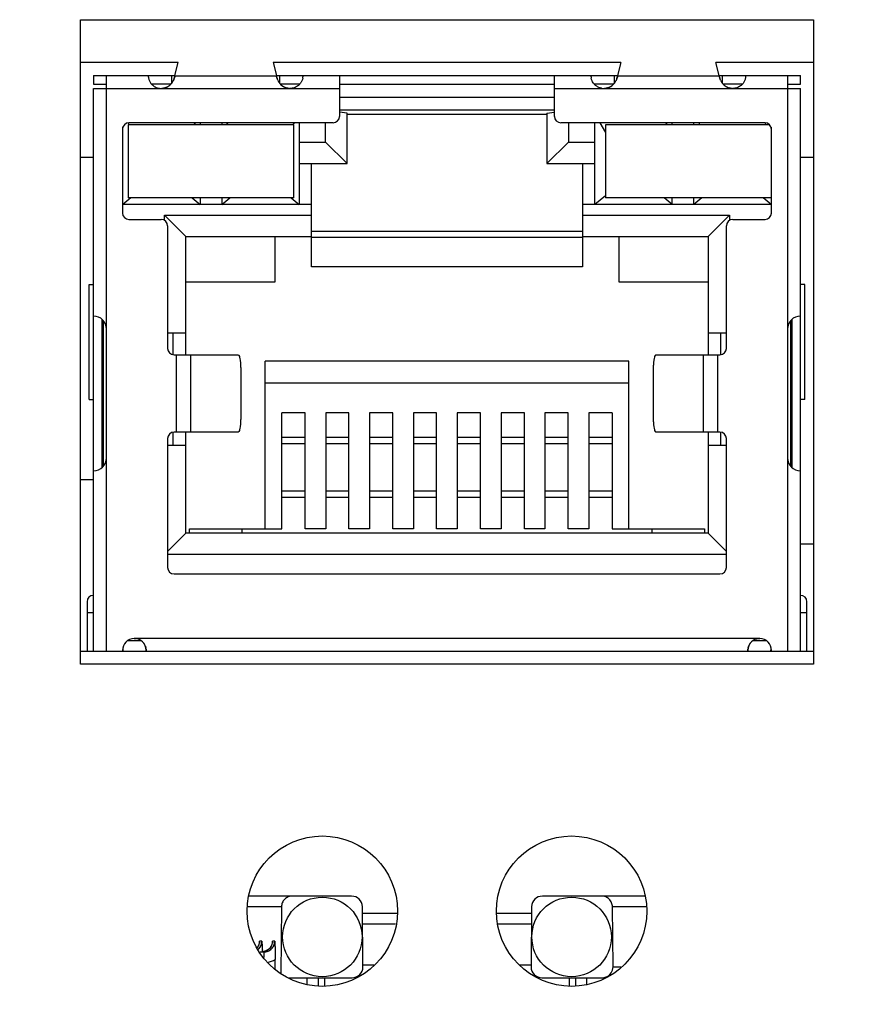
# Model space of a CAD drawing. Extents: x 879 to 1770, y -20 to 610.
# Tile 8 of 24: x 1272 to 1292, y 228 to 251. Entities that reach past the tile are written whole.
import ezdxf

# ---------------------------------------------------------------- set-up
doc = ezdxf.new("R2010")
doc.units = 0
doc.header["$LTSCALE"] = 2
doc.header["$MEASUREMENT"] = 0
doc.header["$PDMODE"] = 3
doc.layers.get('Defpoints').update_dxf_attribs({"linetype": 'CONTINUOUS'})
for name, color, linetype in [('3347099401_HDXF_CONTIN1159', 7, 'CONTINUOUS'), ('3991138000_PDXF_CONTIN1142', 7, 'CONTINUOUS'), ('CHIP-GST5009DXF_CONTIN1161', 7, 'CONTINUOUS'), ('FORM', 7, 'CONTINUOUS'), ('LED1-5_DXF_CONTINUOUS_LINE', 7, 'CONTINUOUS'), ('MT-SDPL003_DXF_CONTINU1152', 7, 'CONTINUOUS'), ('PCB-GIGA_DXF_CONTINUOU1156', 7, 'CONTINUOUS'), ('PW-XRJM-4PORDXF_CONTIN1154', 7, 'CONTINUOUS'), ('RJM_1PORT___DXF_CONTIN1146', 7, 'CONTINUOUS'), ('RJM_1PORT__DDXF_CONTIN1147', 7, 'CONTINUOUS')]:
    doc.layers.add(name, color=color, linetype=linetype)
doc.styles.get("Standard").update_dxf_attribs({"font": 'txt.shx', "width": 0.75, "oblique": 15})
doc.dimstyles.get("Standard").update_dxf_attribs({"dimtxt": 0.18, "dimasz": 0.18, "dimexe": 0.18, "dimexo": 0.0625, "dimgap": 0.09, "dimtad": 0, "dimtih": 1, "dimtoh": 1, "dimdec": 4, "dimzin": 0, "dimdsep": 46, "dimtxsty": 'Standard', "dimcen": 0.09, "dimadec": 0, "dimazin": 0, "dimtfac": 1, "dimtdec": 4, "dimtofl": 0, "dimtmove": 0, "dimatfit": 3, "dimfxl": 1, "dimtolj": 1, "dimtzin": 0, "dimarcsym": 0})

# ---------------------------------------------------------------- blocks, each defined once
blk = doc.blocks.new('*D3')
at = {"layer": 'Defpoints', "color": 0}
for p in [(1340.568, 243.907), (1195.268, 242.107), (1340.568, 134.69)]:
    blk.add_point(p, dxfattribs=at)
at = {"layer": 'FORM', "color": 0, "lineweight": -2}
for p, q in [((1340.568, 243.107), (1340.568, 133.89)), ((1195.268, 241.307), (1195.268, 133.89)), ((1198.268, 134.69), (1337.568, 134.69))]:
    blk.add_line(p, q, dxfattribs=at)
at = {"layer": 'FORM', "color": 0}
for points in [[(1198.268, 135.19), (1198.268, 134.19), (1195.268, 134.69)], [(1337.568, 135.19), (1337.568, 134.19), (1340.568, 134.69)]]:
    blk.add_solid(points, dxfattribs=at)
at = {"layer": 'FORM', "color": 0, "insert": (1267.918, 136.99), "char_height": 3, "attachment_point": 5}
blk.add_mtext('\\A1;145.30', dxfattribs=at)

msp = doc.modelspace()

# ---------------------------------------------------------------- linework, layer by layer
at = {"layer": '3347099401_HDXF_CONTIN1159', "color": 7, "linetype": 'Continuous'}
for p, q in [((1273.898, 247.607), (1274.198, 247.607)), ((1290.648, 247.607), (1290.948, 247.607)), ((1290.648, 238.607), (1290.948, 238.607))]:
    msp.add_line(p, q, dxfattribs=at)
at = {"layer": '3991138000_PDXF_CONTIN1142', "color": 7, "linetype": 'Continuous'}
for p, q in [((1273.898, 250.807), (1290.948, 250.807)), ((1273.898, 235.807), (1273.898, 250.807)), ((1290.948, 250.807), (1290.948, 235.807)), ((1276.165, 249.807), (1273.898, 249.807)), ((1286.465, 249.807), (1278.382, 249.807)), ((1290.948, 249.807), (1288.682, 249.807)), ((1290.948, 235.807), (1273.898, 235.807))]:
    msp.add_line(p, q, dxfattribs=at)
for centre in [(1279.523, 230.057), (1285.323, 230.057)]:
    msp.add_circle(centre, 1.75, dxfattribs=at)
at = {"layer": 'CHIP-GST5009DXF_CONTIN1161', "color": 7, "linetype": 'Continuous'}
msp.add_line((1273.898, 240.107), (1274.198, 240.107), dxfattribs=at)
at = {"layer": 'LED1-5_DXF_CONTINUOUS_LINE', "color": 7, "linetype": 'Continuous'}
for p, q in [((1278.858, 248.357), (1275.008, 248.357)), ((1275.008, 248.357), (1275.008, 246.657)), ((1278.858, 246.657), (1278.858, 248.357)), ((1289.933, 248.357), (1286.113, 248.357)), ((1286.113, 248.357), (1286.113, 246.657)), ((1278.858, 246.657), (1275.008, 246.657)), ((1289.963, 246.657), (1286.113, 246.657))]:
    msp.add_line(p, q, dxfattribs=at)
at = {"layer": 'MT-SDPL003_DXF_CONTINU1152', "color": 7, "linetype": 'Continuous'}
for p, q in [((1280.204, 230.407), (1277.823, 230.407)), ((1287.025, 230.407), (1284.643, 230.407)), ((1278.573, 230.159), (1277.792, 230.159)), ((1278.573, 230.159), (1278.56, 228.603)), ((1280.466, 228.759), (1280.454, 230.159)), ((1284.393, 230.159), (1284.381, 228.759)), ((1287.052, 230.159), (1286.274, 230.159)), ((1286.286, 228.759), (1286.274, 230.159)), ((1280.455, 230.007), (1281.272, 230.007)), ((1283.594, 230.007), (1284.392, 230.007)), ((1281.227, 229.757), (1280.457, 229.757)), ((1284.39, 229.757), (1283.599, 229.757)), ((1278.041, 229.254), (1278.008, 229.206)), ((1278.062, 229.336), (1278.041, 229.254)), ((1278.062, 229.337), (1278.064, 229.355)), ((1278.116, 229.355), (1278.064, 229.355)), ((1278.361, 229.336), (1278.339, 229.254)), ((1278.361, 229.337), (1278.362, 229.355)), ((1278.415, 229.355), (1278.362, 229.355)), ((1278.074, 229.107), (1278.163, 229.107)), ((1278.163, 229.107), (1278.163, 228.975)), ((1278.426, 228.715), (1278.428, 228.933)), ((1280.466, 228.807), (1280.719, 228.807)), ((1284.118, 228.807), (1284.381, 228.807)), ((1286.286, 228.759), (1286.469, 228.759)), ((1278.745, 228.507), (1280.216, 228.507)), ((1279.173, 228.356), (1279.173, 228.507)), ((1279.423, 228.507), (1279.423, 228.321)), ((1279.573, 228.507), (1279.575, 228.307)), ((1284.631, 228.507), (1286.035, 228.507)), ((1285.272, 228.307), (1285.274, 228.507)), ((1285.423, 228.322), (1285.423, 228.507)), ((1285.673, 228.507), (1285.673, 228.361))]:
    msp.add_line(p, q, dxfattribs=at)
msp.add_lwpolyline([(1278.339, 229.254), (1278.29, 229.182), (1278.218, 229.131), (1278.133, 229.108)], dxfattribs=at)
for centre in [(1279.523, 229.457), (1285.323, 229.457)]:
    msp.add_circle(centre, 0.925, dxfattribs=at)
for centre, radius, start, end in [((1280.204, 230.157), 0.25, 0.5121, 90.0147), ((1284.643, 230.157), 0.25, 89.9853, 179.4879), ((1277.814, 229.358), 0.249, 321.931, 337.0731), ((1277.867, 229.357), 0.249, 314.6641, 359.4558), ((1277.815, 229.357), 0.249, 337.1365, 344.9037), ((1277.814, 229.357), 0.249, 344.8612, 359.4237), ((1278.113, 229.358), 0.25, 309.3006, 337.0517), ((1278.114, 229.357), 0.249, 337.1365, 344.9037), ((1278.113, 229.357), 0.249, 344.8612, 359.4237), ((1277.866, 229.358), 0.25, 311.5146, 314.7218), ((1273.079, 228.976), 5.051, 1.4861, 1.9337), ((1278.11, 229.364), 0.257, 281.6446, 285.9941), ((1278.111, 229.359), 0.251, 285.9654, 293.715), ((1278.111, 229.36), 0.253, 293.7396, 309.3118), ((1278.162, 229.361), 0.504, 279.8853, 301.8791), ((1280.216, 228.757), 0.25, 269.9849, 0.4882), ((1284.631, 228.757), 0.25, 179.5117, 270.0151), ((1286.036, 228.757), 0.25, 291.7653, 0.458), ((1286.035, 228.76), 0.253, 270.0681, 291.7419)]:
    msp.add_arc(centre, radius, start, end, dxfattribs=at)
for points, start_tangent, end_tangent in [([(1278.824, 230.407), (1278.73, 230.389), (1278.647, 230.334), (1278.592, 230.252), (1278.573, 230.159)], (-1, 0), (-0.008751, -0.999962)), ([(1286.274, 230.159), (1286.254, 230.254), (1286.199, 230.335), (1286.118, 230.388), (1286.023, 230.407)], (-0.008751, 0.999962), (-1, 0)), ([(1278.116, 229.355), (1278.122, 229.252), (1278.127, 229.146)], (0.065695, -0.99784), (0.033749, -0.99943)), ([(1278.163, 229.107), (1278.259, 229.126), (1278.341, 229.18), (1278.395, 229.26), (1278.415, 229.355)], (1, 0.000208), (0.008951, 0.99996)), ([(1278.415, 229.355), (1278.421, 229.252), (1278.426, 229.146), (1278.428, 229.038), (1278.428, 228.933)], (0.065695, -0.99784), (-0.008755, -0.999962))]:
    msp.add_spline(points, degree=3, dxfattribs=dict(at, start_tangent=start_tangent, end_tangent=end_tangent))
at = {"layer": 'PCB-GIGA_DXF_CONTINUOU1156', "color": 7, "linetype": 'Continuous'}
for p, q in [((1273.898, 236.107), (1274.198, 236.107)), ((1274.873, 236.107), (1275.423, 236.107)), ((1289.423, 236.107), (1289.973, 236.107)), ((1290.648, 236.107), (1290.948, 236.107))]:
    msp.add_line(p, q, dxfattribs=at)
at = {"layer": 'PW-XRJM-4PORDXF_CONTIN1154', "color": 7, "linetype": 'Continuous'}
for p, q in [((1277.648, 238.957), (1277.648, 238.857)), ((1287.198, 238.857), (1287.198, 238.957))]:
    msp.add_line(p, q, dxfattribs=at)
at = {"layer": 'RJM_1PORT___DXF_CONTIN1146', "color": 6, "linetype": 'Continuous'}
for p, q in [((1276.092, 249.505), (1276.165, 249.807)), ((1278.382, 249.807), (1278.454, 249.505)), ((1286.465, 249.807), (1286.392, 249.505)), ((1288.754, 249.505), (1288.682, 249.807)), ((1274.198, 249.507), (1276.092, 249.507)), ((1274.198, 249.507), (1274.198, 249.307)), ((1274.498, 236.107), (1274.498, 249.507)), ((1275.473, 249.503), (1275.473, 249.506)), ((1275.473, 249.503), (1275.473, 249.499)), ((1275.474, 249.49), (1275.473, 249.498)), ((1276.023, 249.337), (1276.023, 249.507)), ((1278.458, 249.493), (1276.089, 249.493)), ((1278.454, 249.507), (1286.392, 249.507)), ((1278.523, 249.507), (1278.523, 249.338)), ((1279.073, 249.507), (1279.073, 249.503)), ((1279.923, 249.507), (1279.923, 248.557)), ((1284.923, 248.557), (1284.923, 249.507)), ((1285.773, 249.503), (1285.773, 249.507)), ((1285.773, 249.507), (1285.773, 249.507)), ((1285.773, 249.503), (1285.773, 249.498)), ((1286.323, 249.337), (1286.323, 249.507)), ((1288.758, 249.493), (1286.389, 249.493)), ((1288.754, 249.507), (1290.648, 249.507)), ((1288.823, 249.507), (1288.823, 249.338)), ((1289.373, 249.507), (1289.373, 249.503)), ((1290.348, 249.507), (1290.348, 236.107)), ((1290.648, 249.307), (1290.648, 249.507)), ((1274.198, 249.307), (1274.498, 249.307)), ((1274.198, 249.207), (1275.774, 249.207)), ((1274.198, 236.107), (1274.198, 249.207)), ((1275.774, 249.207), (1278.772, 249.207)), ((1278.773, 249.207), (1279.923, 249.207)), ((1279.923, 249.307), (1284.923, 249.307)), ((1284.923, 249.207), (1286.074, 249.207)), ((1286.074, 249.207), (1289.072, 249.207)), ((1289.073, 249.207), (1290.648, 249.207)), ((1290.348, 249.307), (1290.648, 249.307)), ((1290.648, 236.107), (1290.648, 249.207)), ((1274.873, 248.257), (1274.873, 246.307)), ((1279.773, 248.407), (1275.023, 248.407)), ((1289.823, 248.407), (1285.073, 248.407)), ((1289.973, 246.307), (1289.973, 248.257)), ((1275.023, 246.157), (1275.773, 246.157)), ((1289.073, 246.157), (1289.823, 246.157)), ((1275.923, 246.007), (1275.923, 243.157)), ((1288.923, 243.157), (1288.923, 246.007)), ((1279.273, 245.887), (1285.573, 245.887)), ((1285.573, 245.737), (1279.273, 245.737)), ((1274.098, 244.647), (1274.198, 244.647)), ((1274.098, 241.967), (1274.098, 244.647)), ((1290.748, 244.647), (1290.648, 244.647)), ((1290.748, 241.967), (1290.748, 244.647)), ((1274.398, 240.387), (1274.398, 243.831)), ((1274.424, 243.803), (1274.424, 240.41)), ((1290.423, 240.41), (1290.423, 243.804)), ((1290.448, 243.827), (1290.448, 240.383)), ((1276.073, 243.007), (1277.563, 243.007)), ((1276.123, 243.007), (1276.123, 241.207)), ((1276.466, 241.207), (1276.466, 243.007)), ((1287.283, 243.007), (1288.773, 243.007)), ((1288.38, 243.007), (1288.38, 241.207)), ((1288.723, 241.207), (1288.723, 243.007)), ((1277.623, 242.707), (1277.623, 241.507)), ((1287.223, 242.707), (1287.223, 241.507)), ((1274.098, 241.967), (1274.198, 241.967)), ((1290.748, 241.967), (1290.648, 241.967)), ((1277.563, 241.207), (1276.073, 241.207)), ((1288.773, 241.207), (1287.283, 241.207)), ((1275.923, 241.057), (1275.923, 238.057)), ((1278.583, 241.087), (1279.123, 241.087)), ((1279.123, 240.937), (1278.583, 240.937)), ((1279.603, 241.087), (1280.143, 241.087)), ((1280.143, 240.937), (1279.603, 240.937)), ((1280.623, 241.087), (1281.163, 241.087)), ((1281.163, 240.937), (1280.623, 240.937)), ((1281.643, 241.087), (1282.183, 241.087)), ((1282.183, 240.937), (1281.643, 240.937)), ((1282.663, 241.087), (1283.203, 241.087)), ((1283.203, 240.937), (1282.663, 240.937)), ((1283.683, 241.087), (1284.223, 241.087)), ((1284.223, 240.937), (1283.683, 240.937)), ((1284.703, 241.087), (1285.243, 241.087)), ((1285.243, 240.937), (1284.703, 240.937)), ((1285.723, 241.087), (1286.263, 241.087)), ((1286.263, 240.937), (1285.723, 240.937)), ((1288.923, 238.057), (1288.923, 241.057)), ((1278.583, 239.837), (1279.123, 239.837)), ((1279.603, 239.837), (1280.143, 239.837)), ((1280.623, 239.837), (1281.163, 239.837)), ((1281.643, 239.837), (1282.183, 239.837)), ((1282.663, 239.837), (1283.203, 239.837)), ((1283.683, 239.837), (1284.223, 239.837)), ((1284.703, 239.837), (1285.243, 239.837)), ((1285.723, 239.837), (1286.263, 239.837)), ((1279.123, 239.687), (1278.583, 239.687)), ((1280.143, 239.687), (1279.603, 239.687)), ((1281.163, 239.687), (1280.623, 239.687)), ((1282.183, 239.687), (1281.643, 239.687)), ((1283.203, 239.687), (1282.663, 239.687)), ((1284.223, 239.687), (1283.683, 239.687)), ((1285.243, 239.687), (1284.703, 239.687)), ((1286.263, 239.687), (1285.723, 239.687)), ((1276.073, 237.907), (1288.773, 237.907)), ((1274.048, 237.257), (1274.048, 236.107)), ((1290.798, 236.107), (1290.798, 237.257)), ((1274.048, 237.007), (1274.198, 237.007)), ((1290.648, 237.007), (1290.798, 237.007)), ((1289.703, 236.407), (1275.143, 236.407)), ((1274.198, 236.107), (1274.873, 236.107)), ((1274.873, 236.127), (1274.873, 236.107)), ((1275.423, 236.107), (1275.423, 236.127)), ((1275.423, 236.107), (1289.423, 236.107)), ((1289.423, 236.124), (1289.423, 236.107)), ((1289.973, 236.107), (1289.973, 236.127)), ((1289.973, 236.107), (1290.648, 236.107))]:
    msp.add_line(p, q, dxfattribs=at)
at = {"layer": 'RJM_1PORT___DXF_CONTIN1146', "color": 2, "linetype": 'Continuous'}
for p, q in [((1278.468, 249.455), (1278.458, 249.493)), ((1288.768, 249.455), (1288.758, 249.493)), ((1275.774, 249.207), (1275.774, 249.207)), ((1278.773, 249.207), (1278.772, 249.207)), ((1286.074, 249.207), (1286.074, 249.207)), ((1289.072, 249.207), (1289.073, 249.207))]:
    msp.add_line(p, q, dxfattribs=at)
at = {"layer": 'RJM_1PORT___DXF_CONTIN1146', "color": 6, "linetype": 'Continuous'}
for centre, radius, start, end in [((1275.396, 249.506), 0.0771, 359.9884, 0.6697), ((1275.687, 249.504), 0.214, 181.3737, 181.6785), ((1275.782, 249.509), 0.309, 183.6358, 187.2577), ((1275.778, 249.509), 0.304, 187.2218, 191.9945), ((1275.78, 249.51), 0.307, 192.0595, 197.5954), ((1275.785, 249.511), 0.312, 197.5309, 203.4699), ((1275.763, 249.501), 0.288, 203.4411, 210.3185), ((1278.765, 249.509), 0.309, 347.8582, 356.3516), ((1278.921, 249.503), 0.153, 358.6989, 359.9512), ((1278.865, 249.504), 0.209, 358.4186, 358.752), ((1278.838, 249.505), 0.236, 356.3654, 358.3816), ((1285.984, 249.504), 0.211, 181.6915, 182.4021), ((1286.022, 249.506), 0.248, 182.4267, 183.626), ((1286.08, 249.509), 0.307, 183.6211, 192.0237), ((1289.197, 249.503), 0.176, 358.3287, 359.924), ((1289.146, 249.505), 0.228, 356.3013, 358.3145), ((1275.774, 249.51), 0.303, 251.3928, 269.9898), ((1286.078, 249.511), 0.306, 214.7534, 216.5198), ((1286.073, 249.508), 0.301, 259.2573, 270.0236), ((1279.773, 248.557), 0.15, 270, 360), ((1285.073, 248.557), 0.15, 180, 270), ((1275.023, 248.257), 0.15, 90, 180), ((1289.823, 248.257), 0.15, 360, 90), ((1275.023, 246.307), 0.15, 180, 270), ((1275.773, 246.007), 0.15, 0, 90), ((1289.073, 246.007), 0.15, 90, 180), ((1289.823, 246.307), 0.15, 270, 360), ((1274.198, 243.607), 0.3, 0, 90), ((1290.648, 243.607), 0.3, 90, 180), ((1276.073, 243.157), 0.15, 180, 270), ((1288.773, 243.157), 0.15, 270, 0), ((1276.073, 241.057), 0.15, 90, 180), ((1288.773, 241.057), 0.15, 360, 90), ((1274.198, 240.607), 0.3, 270, 0), ((1290.648, 240.607), 0.3, 180, 270), ((1276.073, 238.057), 0.15, 180, 270), ((1288.773, 238.057), 0.15, 270, 0), ((1274.198, 237.257), 0.15, 90, 180), ((1290.648, 237.257), 0.15, 360, 90), ((1275.153, 236.127), 0.28, 92.0467, 180), ((1289.693, 236.127), 0.28, 360, 87.9533), ((1275.143, 236.127), 0.28, 359.4164, 0), ((1289.703, 236.127), 0.28, 180, 180.5817)]:
    msp.add_arc(centre, radius, start, end, dxfattribs=at)
at = {"layer": 'RJM_1PORT___DXF_CONTIN1146', "color": 2, "linetype": 'Continuous'}
for centre, radius, start, end in [((1275.749, 249.535), 0.338, 322.8628, 331.2518), ((1275.754, 249.532), 0.333, 322.7754, 331.2998), ((1275.736, 249.543), 0.354, 331.1935, 335.036), ((1275.759, 249.529), 0.327, 331.3088, 335.4636), ((1275.244, 249.717), 0.876, 341.3986, 342.3967), ((1275.633, 249.581), 0.464, 341.9371, 343.821), ((1279.377, 249.739), 0.952, 197.3678, 198.3207), ((1278.917, 249.582), 0.467, 195.8341, 197.7784), ((1278.815, 249.545), 0.358, 204.193, 208.0946), ((1278.788, 249.53), 0.328, 203.7324, 207.9921), ((1278.799, 249.536), 0.34, 208.0404, 215.8442), ((1278.794, 249.533), 0.334, 208.0049, 215.9488), ((1286.049, 249.535), 0.338, 322.9032, 331.2792), ((1286.054, 249.532), 0.333, 322.8159, 331.3275), ((1286.036, 249.543), 0.354, 331.221, 335.0574), ((1286.059, 249.529), 0.327, 331.3364, 335.4845), ((1285.543, 249.717), 0.877, 341.4087, 342.4049), ((1285.932, 249.581), 0.464, 341.9468, 343.8274), ((1289.677, 249.739), 0.953, 197.3604, 198.3112), ((1289.217, 249.582), 0.467, 195.8292, 197.7692), ((1289.115, 249.545), 0.358, 204.1739, 208.0689), ((1289.088, 249.53), 0.328, 203.714, 207.9663), ((1289.099, 249.536), 0.34, 208.0148, 215.8067), ((1289.094, 249.533), 0.334, 207.979, 215.911), ((1275.771, 249.543), 0.336, 270.5346, 273.2058), ((1275.774, 249.506), 0.299, 270.0017, 272.9359), ((1275.774, 249.507), 0.3, 272.9305, 288.5219), ((1275.779, 249.499), 0.291, 285.6465, 288.0182), ((1275.774, 249.509), 0.302, 288.518, 296.1255), ((1275.772, 249.513), 0.307, 296.1487, 306.0689), ((1275.769, 249.518), 0.312, 301.8273, 311.3494), ((1275.769, 249.516), 0.31, 306.071, 308.8211), ((1275.762, 249.524), 0.321, 308.856, 317.7644), ((1275.765, 249.522), 0.318, 311.3705, 317.7443), ((1275.758, 249.529), 0.328, 317.7363, 322.8601), ((1275.755, 249.531), 0.331, 317.7336, 321.3103), ((1275.753, 249.533), 0.334, 321.3062, 322.7827), ((1278.796, 249.534), 0.337, 215.9382, 217.6388), ((1278.79, 249.529), 0.329, 215.8443, 221.6891), ((1278.794, 249.533), 0.334, 217.6325, 221.6782), ((1278.785, 249.525), 0.322, 221.6489, 230.1873), ((1278.782, 249.522), 0.318, 221.6852, 227.9176), ((1278.778, 249.518), 0.313, 227.9384, 230.3961), ((1278.778, 249.519), 0.313, 230.3931, 237.6089), ((1278.778, 249.516), 0.311, 230.2222, 232.9043), ((1278.775, 249.513), 0.307, 232.9059, 237.5555), ((1278.775, 249.514), 0.307, 237.6018, 243.8078), ((1278.773, 249.509), 0.302, 243.8417, 250.6142), ((1278.773, 249.508), 0.301, 250.6153, 251.4275), ((1278.768, 249.499), 0.291, 251.4473, 254.4707), ((1278.772, 249.507), 0.3, 251.4268, 267.0627), ((1278.777, 249.549), 0.342, 266.718, 269.3399), ((1278.772, 249.506), 0.299, 267.0641, 269.9983), ((1286.071, 249.543), 0.336, 270.6431, 273.2172), ((1286.074, 249.506), 0.299, 270.0017, 272.9359), ((1286.074, 249.507), 0.3, 272.9303, 288.613), ((1286.078, 249.499), 0.291, 285.6433, 288.1061), ((1286.074, 249.509), 0.302, 288.609, 296.2044), ((1286.072, 249.513), 0.307, 296.2276, 306.1335), ((1286.069, 249.518), 0.312, 301.8984, 311.4072), ((1286.069, 249.516), 0.31, 306.1355, 308.8819), ((1286.062, 249.524), 0.321, 308.9166, 317.8093), ((1286.065, 249.522), 0.318, 311.4283, 317.7895), ((1286.058, 249.529), 0.328, 317.7816, 322.9005), ((1286.055, 249.531), 0.331, 317.7786, 321.3512), ((1286.053, 249.533), 0.334, 321.3471, 322.8231), ((1289.096, 249.534), 0.337, 215.9005, 217.5994), ((1289.09, 249.529), 0.329, 215.8068, 221.643), ((1289.094, 249.533), 0.334, 217.5931, 221.6324), ((1289.085, 249.525), 0.322, 221.6033, 230.1278), ((1289.082, 249.522), 0.318, 221.6391, 227.8605), ((1289.078, 249.518), 0.313, 227.8812, 230.336), ((1289.078, 249.516), 0.311, 230.1626, 232.841), ((1289.079, 249.519), 0.313, 230.333, 237.5377), ((1289.075, 249.513), 0.307, 232.8425, 237.4838), ((1289.075, 249.514), 0.307, 237.5307, 243.7277), ((1289.073, 249.509), 0.302, 243.7615, 250.5248), ((1289.073, 249.508), 0.301, 250.5259, 251.3398), ((1289.068, 249.499), 0.291, 251.3599, 254.4738), ((1289.072, 249.507), 0.3, 251.3391, 267.0628), ((1289.077, 249.549), 0.342, 266.7048, 269.2311), ((1289.072, 249.506), 0.299, 267.0641, 269.9983), ((1275.143, 236.127), 0.28, 0, 90), ((1275.138, 236.112), 0.296, 78.6703, 79.4507), ((1275.138, 236.109), 0.299, 76.729, 78.6744), ((1275.14, 236.117), 0.29, 68.4794, 76.7611), ((1275.143, 236.126), 0.281, 65.759, 68.4481), ((1275.144, 236.127), 0.28, 59.6815, 65.7603), ((1275.146, 236.13), 0.276, 52.917, 59.6897), ((1275.147, 236.132), 0.274, 50.0237, 52.8992), ((1275.143, 236.128), 0.28, 42.5805, 50.0098), ((1275.139, 236.124), 0.285, 34.9168, 42.5873), ((1275.147, 236.129), 0.276, 26.1664, 34.9518), ((1289.703, 236.127), 0.28, 90, 180), ((1289.7, 236.129), 0.276, 144.4776, 154.5526), ((1289.706, 236.125), 0.284, 138.8058, 144.5194), ((1289.706, 236.125), 0.283, 129.503, 138.8135), ((1289.704, 236.127), 0.281, 127.1337, 129.4948), ((1289.703, 236.128), 0.279, 122.88, 127.1345), ((1275.16, 236.136), 0.261, 20.5001, 26.1393), ((1275.017, 236.096), 0.41, 10.4842, 12.9221), ((1289.824, 236.097), 0.404, 166.9406, 169.3758), ((1289.687, 236.136), 0.261, 154.5894, 158.7544)]:
    msp.add_arc(centre, radius, start, end, dxfattribs=at)
at = {"layer": 'RJM_1PORT___DXF_CONTIN1146', "color": 6, "linetype": 'Continuous'}
for points, start_tangent, end_tangent in [([(1275.514, 249.356), (1275.535, 249.325), (1275.562, 249.294), (1275.595, 249.266), (1275.634, 249.241), (1275.677, 249.223)], (0.505696, -0.862712), (0.947841, -0.318744)), ([(1276.092, 249.505), (1276.091, 249.501), (1276.091, 249.497), (1276.089, 249.493)], (-0.233849, -0.972273), (-0.271244, -0.962511)), ([(1278.458, 249.493), (1278.456, 249.497), (1278.456, 249.501), (1278.454, 249.505)], (-0.271244, 0.962511), (-0.233849, 0.972273)), ([(1279.067, 249.445), (1279.047, 249.384), (1279.014, 249.329)], (-0.210127, -0.977674), (-0.595539, -0.803326)), ([(1285.827, 249.337), (1285.799, 249.385), (1285.78, 249.445)], (-0.570035, 0.82162), (-0.207896, 0.978151)), ([(1286.392, 249.505), (1286.391, 249.501), (1286.391, 249.497), (1286.389, 249.493)], (-0.233849, -0.972273), (-0.271244, -0.962511)), ([(1288.758, 249.493), (1288.756, 249.497), (1288.756, 249.501), (1288.754, 249.505)], (-0.271242, 0.962511), (-0.233849, 0.972273)), ([(1289.332, 249.355), (1289.311, 249.324), (1289.284, 249.294), (1289.251, 249.265), (1289.212, 249.241), (1289.169, 249.223)], (-0.506958, -0.861971), (-0.94824, -0.317556)), ([(1289.367, 249.446), (1289.359, 249.417), (1289.348, 249.386), (1289.332, 249.355)], (-0.207165, -0.978306), (-0.506958, -0.861971)), ([(1289.373, 249.49), (1289.371, 249.47), (1289.367, 249.446)], (-0.063195, -0.998001), (-0.207165, -0.978306)), ([(1278.869, 249.223), (1278.776, 249.207)], (-0.946717, -0.322068), (-1, -0.000001)), ([(1279.014, 249.329), (1279.01, 249.323), (1278.951, 249.265), (1278.869, 249.223)], (-0.595539, -0.803326), (-0.946717, -0.322068)), ([(1286.017, 249.212), (1285.957, 249.231), (1285.895, 249.266), (1285.838, 249.321), (1285.832, 249.329)], (-0.982353, 0.187037), (-0.59509, 0.803659)), ([(1289.169, 249.223), (1289.123, 249.211), (1289.076, 249.207)], (-0.94824, -0.317556), (-1, 0)), ([(1277.563, 243.007), (1277.582, 242.992), (1277.599, 242.95), (1277.612, 242.883), (1277.62, 242.799), (1277.623, 242.707)], (1, 0), (0, -1)), ([(1287.283, 243.007), (1287.265, 242.992), (1287.248, 242.95), (1287.235, 242.883), (1287.226, 242.799), (1287.223, 242.707)], (-1, 0), (0, -1)), ([(1277.623, 241.507), (1277.62, 241.414), (1277.612, 241.331), (1277.598, 241.264), (1277.582, 241.221), (1277.563, 241.207)], (0, -1), (-1, 0)), ([(1287.223, 241.507), (1287.226, 241.414), (1287.235, 241.331), (1287.248, 241.264), (1287.265, 241.221), (1287.283, 241.207)], (0, -1), (1, 0))]:
    msp.add_spline(points, degree=3, dxfattribs=dict(at, start_tangent=start_tangent, end_tangent=end_tangent))
at = {"layer": 'RJM_1PORT___DXF_CONTIN1146', "color": 2, "linetype": 'Continuous'}
for points, start_tangent, end_tangent in [([(1276.074, 249.437), (1276.056, 249.393)], (-0.319865, -0.947463), (-0.415434, -0.909624)), ([(1276.074, 249.437), (1276.058, 249.398), (1276.057, 249.393)], (-0.310286, -0.950643), (-0.42215, -0.906526)), ([(1276.089, 249.493), (1276.079, 249.453), (1276.078, 249.452)], (-0.254782, -0.966998), (-0.278864, -0.960331)), ([(1276.089, 249.493), (1276.078, 249.452)], (-0.183896, -0.982946), (-0.302417, -0.953176)), ([(1278.468, 249.455), (1278.458, 249.493)], (-0.29842, 0.954435), (-0.184471, 0.982838)), ([(1278.488, 249.398), (1278.486, 249.403), (1278.472, 249.439)], (-0.409948, 0.912109), (-0.305583, 0.952165)), ([(1278.488, 249.398), (1278.472, 249.439)], (-0.402726, 0.915321), (-0.315259, 0.949006)), ([(1286.374, 249.438), (1286.357, 249.394)], (-0.319696, -0.94752), (-0.415102, -0.909775)), ([(1286.374, 249.437), (1286.359, 249.398), (1286.357, 249.394)], (-0.310125, -0.950696), (-0.421811, -0.906684)), ([(1286.389, 249.493), (1286.379, 249.453), (1286.378, 249.452)], (-0.254821, -0.966988), (-0.278758, -0.960361)), ([(1286.389, 249.493), (1286.378, 249.452)], (-0.184035, -0.98292), (-0.302281, -0.953219)), ([(1288.768, 249.455), (1288.758, 249.493)], (-0.298296, 0.954473), (-0.184616, 0.982811)), ([(1288.788, 249.398), (1288.772, 249.44)], (-0.402432, 0.91545), (-0.315099, 0.949059)), ([(1288.788, 249.398), (1288.786, 249.403), (1288.772, 249.439)], (-0.409644, 0.912245), (-0.305431, 0.952214)), ([(1275.857, 249.219), (1275.79, 249.208)], (-0.962919, -0.269791), (-0.998431, -0.055987)), ([(1275.933, 249.252), (1275.868, 249.222)], (-0.849183, -0.528099), (-0.950929, -0.309408)), ([(1278.675, 249.223), (1278.611, 249.254)], (-0.947979, 0.318331), (-0.843943, 0.536433)), ([(1278.757, 249.208), (1278.69, 249.219)], (-0.998356, 0.057323), (-0.963451, 0.267886)), ([(1286.157, 249.219), (1286.09, 249.208)], (-0.962932, -0.269745), (-0.998421, -0.056182)), ([(1286.234, 249.253), (1286.169, 249.222)], (-0.848524, -0.529156), (-0.950451, -0.310874)), ([(1288.975, 249.223), (1288.91, 249.254)], (-0.94749, 0.319786), (-0.843272, 0.537488)), ([(1289.057, 249.208), (1288.99, 249.219)], (-0.998343, 0.057548), (-0.963463, 0.267843)), ([(1275.143, 236.407), (1275.193, 236.403)], (0.999651, 0.026423), (0.983105, -0.183042)), ([(1289.552, 236.363), (1289.612, 236.392)], (0.839833, 0.542845), (0.94751, 0.319727)), ([(1289.612, 236.392), (1289.703, 236.407)], (0.94751, 0.319727), (0.99976, 0.021889)), ([(1275.405, 236.227), (1275.417, 236.187)], (0.350483, -0.936569), (0.224293, -0.974522)), ([(1275.42, 236.17), (1275.423, 236.127)], (0.18156, -0.98338), (-0.078506, -0.996914)), ([(1289.423, 236.127), (1289.427, 236.172)], (-0.074892, 0.997192), (0.184362, 0.982858)), ([(1289.43, 236.189), (1289.443, 236.23)], (0.226987, 0.973898), (0.362375, 0.932032))]:
    msp.add_spline(points, degree=3, dxfattribs=dict(at, start_tangent=start_tangent, end_tangent=end_tangent))
at = {"layer": 'RJM_1PORT__DDXF_CONTIN1147', "color": 7, "linetype": 'Continuous'}
for p, q in [((1275.996, 249.307), (1275.551, 249.307)), ((1278.994, 249.307), (1278.55, 249.307)), ((1286.296, 249.307), (1285.853, 249.307)), ((1289.296, 249.307), (1288.85, 249.307)), ((1279.923, 249.007), (1284.923, 249.007)), ((1279.923, 248.707), (1284.923, 248.707)), ((1280.098, 248.632), (1279.923, 248.658)), ((1280.098, 247.457), (1280.098, 248.632)), ((1280.098, 248.607), (1284.748, 248.607)), ((1284.748, 248.632), (1284.923, 248.658)), ((1284.748, 248.632), (1284.748, 247.457)), ((1274.883, 246.507), (1274.883, 248.308)), ((1275.03, 248.357), (1275.003, 248.403)), ((1276.566, 248.407), (1276.536, 248.357)), ((1276.683, 248.407), (1276.683, 248.357)), ((1277.183, 248.407), (1277.183, 248.357)), ((1277.33, 248.357), (1277.301, 248.407)), ((1278.866, 248.407), (1278.836, 248.357)), ((1278.983, 248.407), (1278.983, 246.507)), ((1279.598, 247.957), (1279.598, 248.407)), ((1285.248, 248.407), (1285.248, 247.957)), ((1285.863, 246.507), (1285.863, 248.407)), ((1285.981, 248.407), (1286.113, 248.182)), ((1287.516, 248.357), (1287.546, 248.407)), ((1287.663, 248.357), (1287.663, 248.407)), ((1288.163, 248.357), (1288.163, 248.407)), ((1288.281, 248.407), (1288.31, 248.357)), ((1289.843, 248.403), (1289.816, 248.357)), ((1289.963, 248.307), (1289.963, 246.507)), ((1278.983, 247.957), (1279.598, 247.957)), ((1280.098, 247.457), (1279.598, 247.957)), ((1284.748, 247.457), (1285.248, 247.957)), ((1285.248, 247.957), (1285.863, 247.957)), ((1278.983, 247.457), (1280.098, 247.457)), ((1279.273, 245.057), (1279.273, 247.457)), ((1284.748, 247.457), (1285.863, 247.457)), ((1285.573, 247.457), (1285.573, 245.057)), ((1275.071, 246.657), (1274.883, 246.507)), ((1276.496, 246.657), (1276.683, 246.507)), ((1276.683, 246.657), (1276.683, 246.507)), ((1277.183, 246.507), (1277.371, 246.657)), ((1277.183, 246.657), (1277.183, 246.507)), ((1278.796, 246.657), (1278.983, 246.507)), ((1286.113, 246.707), (1285.863, 246.507)), ((1287.663, 246.507), (1287.476, 246.657)), ((1287.663, 246.507), (1287.663, 246.657)), ((1288.351, 246.657), (1288.163, 246.507)), ((1288.163, 246.507), (1288.163, 246.657)), ((1289.963, 246.507), (1289.776, 246.657)), ((1279.273, 246.507), (1274.883, 246.507)), ((1289.963, 246.507), (1285.573, 246.507)), ((1275.848, 246.257), (1279.273, 246.257)), ((1275.848, 246.134), (1275.848, 246.257)), ((1276.348, 245.757), (1275.848, 246.257)), ((1285.573, 246.257), (1288.998, 246.257)), ((1288.498, 245.757), (1288.998, 246.257)), ((1288.998, 246.257), (1288.998, 246.134)), ((1276.348, 245.757), (1279.273, 245.757)), ((1276.348, 243.007), (1276.348, 245.757)), ((1278.423, 244.707), (1278.423, 245.757)), ((1285.573, 245.757), (1288.498, 245.757)), ((1286.423, 245.757), (1286.423, 244.707)), ((1288.498, 245.757), (1288.498, 243.007)), ((1285.573, 245.057), (1279.273, 245.057)), ((1276.348, 244.707), (1278.423, 244.707)), ((1286.423, 244.707), (1288.498, 244.707)), ((1276.348, 243.507), (1275.923, 243.507)), ((1276.048, 243.507), (1276.048, 243.012)), ((1288.923, 243.507), (1288.498, 243.507)), ((1288.798, 243.012), (1288.798, 243.507)), ((1286.653, 242.857), (1278.193, 242.857)), ((1278.193, 238.957), (1278.193, 242.857)), ((1286.653, 238.957), (1286.653, 242.857)), ((1278.193, 242.357), (1286.653, 242.357)), ((1279.123, 241.657), (1278.583, 241.657)), ((1278.583, 238.957), (1278.583, 241.657)), ((1279.123, 238.957), (1279.123, 241.657)), ((1280.143, 241.657), (1279.603, 241.657)), ((1279.603, 241.657), (1279.603, 238.957)), ((1280.143, 238.957), (1280.143, 241.657)), ((1281.163, 241.657), (1280.623, 241.657)), ((1280.623, 241.657), (1280.623, 238.957)), ((1281.163, 238.957), (1281.163, 241.657)), ((1282.183, 241.657), (1281.643, 241.657)), ((1281.643, 241.657), (1281.643, 238.957)), ((1282.183, 238.957), (1282.183, 241.657)), ((1283.203, 241.657), (1282.663, 241.657)), ((1282.663, 241.657), (1282.663, 238.957)), ((1283.203, 238.957), (1283.203, 241.657)), ((1284.223, 241.657), (1283.683, 241.657)), ((1283.683, 241.657), (1283.683, 238.957)), ((1284.223, 238.957), (1284.223, 241.657)), ((1285.243, 241.657), (1284.703, 241.657)), ((1284.703, 241.657), (1284.703, 238.957)), ((1285.243, 238.957), (1285.243, 241.657)), ((1286.263, 241.657), (1285.723, 241.657)), ((1285.723, 241.657), (1285.723, 238.957)), ((1286.263, 241.657), (1286.263, 238.957)), ((1276.048, 241.202), (1276.048, 240.907)), ((1276.348, 238.857), (1276.348, 241.207)), ((1288.498, 241.207), (1288.498, 238.857)), ((1288.798, 240.907), (1288.798, 241.202)), ((1275.923, 240.907), (1276.348, 240.907)), ((1288.498, 240.907), (1288.923, 240.907)), ((1276.348, 238.857), (1275.923, 238.432)), ((1288.498, 238.857), (1276.348, 238.857)), ((1276.433, 238.957), (1278.583, 238.957)), ((1276.433, 238.857), (1276.433, 238.957)), ((1279.603, 238.957), (1279.123, 238.957)), ((1280.623, 238.957), (1280.143, 238.957)), ((1281.643, 238.957), (1281.163, 238.957)), ((1282.663, 238.957), (1282.183, 238.957)), ((1283.683, 238.957), (1283.203, 238.957)), ((1284.703, 238.957), (1284.223, 238.957)), ((1285.723, 238.957), (1285.243, 238.957)), ((1286.263, 238.957), (1288.413, 238.957)), ((1288.413, 238.957), (1288.413, 238.857)), ((1288.498, 238.857), (1288.923, 238.432)), ((1288.923, 238.357), (1275.923, 238.357)), ((1274.997, 236.357), (1275.301, 236.357)), ((1289.548, 236.357), (1289.85, 236.357)), ((1274.88, 236.169), (1274.884, 236.107)), ((1289.962, 236.107), (1289.967, 236.169))]:
    msp.add_line(p, q, dxfattribs=at)

# ---------------------------------------------------------------- dimensions: what is measured, and where the dimension line sits
at = {"layer": 'FORM', "color": 2}
dim = msp.add_linear_dim(base=(1340.568, 134.69), p1=(1195.268, 242.107), p2=(1340.568, 243.907), dimstyle='Standard', override={"dimtxt": 3, "dimasz": 3, "dimexe": 0.8, "dimexo": 0.8, "dimgap": 0.8, "dimtad": 1, "dimtih": 0, "dimtoh": 0, "dimdec": 2, "dimcen": -0.8, "dimtix": 1, "dimtofl": 1}, dxfattribs=at)
dim.commit()
dim.dimension.update_dxf_attribs({"geometry": '*D3', "text_midpoint": (1267.918, 136.99)})

doc.saveas('drawing.dxf')
